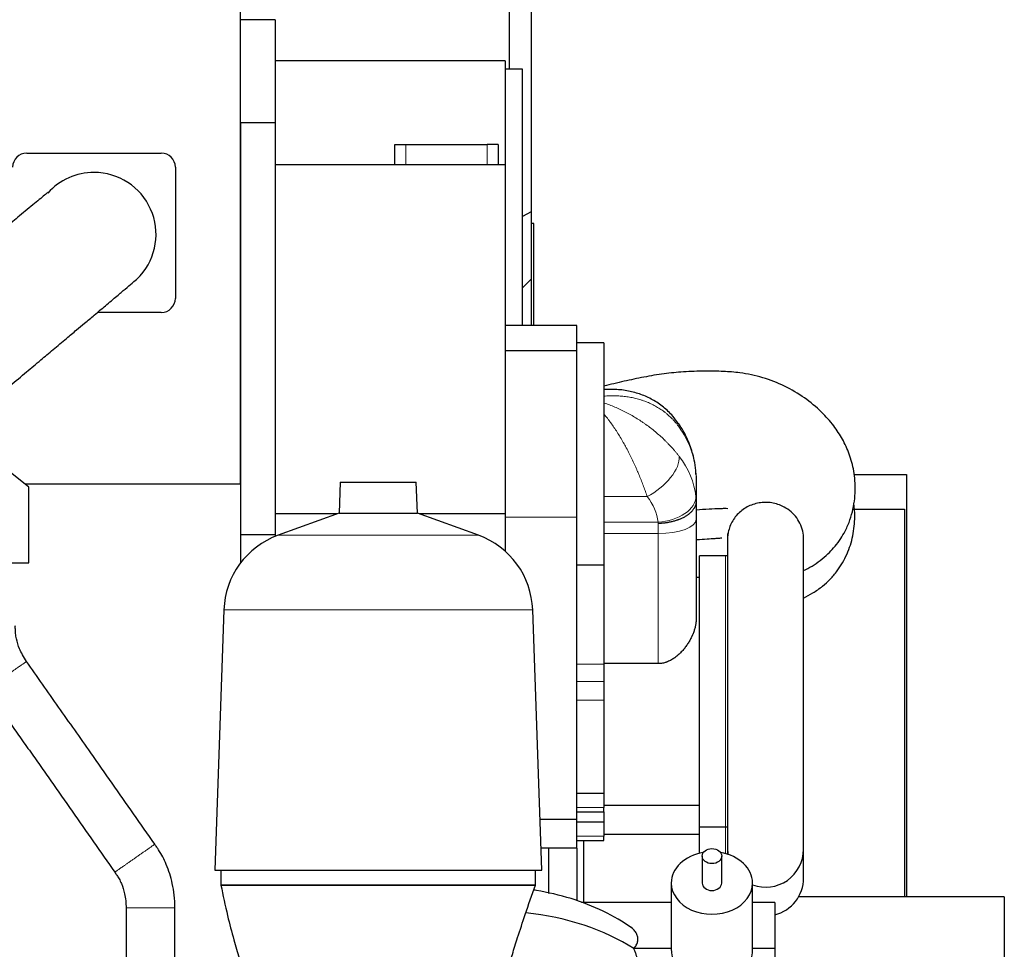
# Model space of a CAD drawing. Header units: inches. Extents: x 0 to 17820, y -10 to 12600.
# Tile 121 of 125: x 16114 to 17021, y 8674 to 9532. Entities that reach past the tile are written whole.
import ezdxf

# ---------------------------------------------------------------- set-up
doc = ezdxf.new("R2010")
doc.units = ezdxf.units.IN
doc.layers.add('1', color=7, linetype='Continuous', true_color=0xffffff)

msp = doc.modelspace()

# ---------------------------------------------------------------- linework, layer by layer
at = {"layer": '1', "color": 2, "linetype": 'Continuous', "lineweight": 25}
for p, q in [((16317.116, 9103.679), (16317.116, 9853.649)), ((16585.116, 9779.038), (16585.116, 9354.506)), ((16565.164, 9486.152), (16565.164, 9757.643)), ((16349.116, 9531.649), (16317.116, 9531.649)), ((16349.116, 9531.649), (16349.116, 9436.649)), ((16561.116, 9493.649), (16349.116, 9493.649)), ((16561.116, 9493.649), (16561.116, 9397.649)), ((16577.116, 9486.149), (16561.116, 9486.149)), ((16577.116, 9249.651), (16577.116, 9486.149)), ((16349.116, 9436.649), (16317.116, 9436.649)), ((16317.116, 9436.649), (16317.116, 9056.649)), ((16349.116, 9436.649), (16349.116, 9056.649)), ((16459.516, 9416.649), (16469.516, 9416.649)), ((16459.516, 9397.649), (16459.516, 9416.649)), ((16469.516, 9416.649), (16544.516, 9416.649)), ((16554.516, 9416.649), (16544.516, 9416.649)), ((16554.516, 9416.649), (16554.516, 9397.649)), ((16120.114, 9408.649), (16244.114, 9408.649)), ((16257.114, 9395.649), (16257.114, 9274.649)), ((16561.116, 9397.649), (16349.116, 9397.649)), ((16561.116, 9397.649), (16561.116, 9075.909)), ((16585.116, 9354.506), (16577.116, 9350.176)), ((16585.116, 9354.506), (16585.116, 9292.381)), ((16585.336, 9343.678), (16585.116, 9343.678)), ((16585.116, 9341.678), (16585.336, 9341.678)), ((16587.336, 9343.678), (16585.336, 9343.678)), ((16585.336, 9249.65), (16585.336, 9343.678)), ((16587.336, 9249.649), (16587.336, 9343.678)), ((16585.116, 9292.381), (16577.116, 9284.381)), ((16244.114, 9261.649), (16185.22, 9261.649)), ((16627.116, 9249.649), (16561.116, 9249.649)), ((16627.116, 9226.317), (16627.116, 9249.649)), ((16652.116, 9233.655), (16627.116, 9233.655)), ((16652.116, 9233.655), (16627.116, 9233.655)), ((16652.116, 9233.655), (16652.116, 9028.78)), ((16652.116, 9233.655), (16652.116, 9028.78)), ((16627.116, 9226.317), (16561.116, 9226.317)), ((16627.116, 9072.856), (16627.116, 9226.317)), ((16658.503, 9190.655), (16652.116, 9190.655)), ((16658.503, 9190.655), (16652.116, 9190.655)), ((16122.116, 9100.649), (16097.116, 9120.649)), ((16882.585, 9112.149), (16931.116, 9112.149)), ((16931.116, 9112.149), (16931.116, 8722.652)), ((16118.305, 9103.679), (16317.116, 9103.679)), ((16409.063, 9105.174), (16408.069, 9076.698)), ((16409.063, 9105.174), (16479.168, 9105.174)), ((16480.163, 9076.698), (16479.168, 9105.174)), ((16737.116, 9110.93), (16737.116, 9087.688)), ((16737.116, 9110.93), (16737.116, 9087.688)), ((16122.116, 9030.649), (16122.116, 9100.649)), ((16737.116, 9086.419), (16737.116, 9071.089)), ((16737.116, 9086.419), (16737.116, 9071.089)), ((16405.905, 9075.909), (16349.116, 9075.909)), ((16408.069, 9076.698), (16351.771, 9056.207)), ((16408.069, 9076.698), (16480.163, 9076.698)), ((16536.46, 9056.207), (16480.163, 9076.698)), ((16561.116, 9075.909), (16482.328, 9075.909)), ((16561.116, 9075.909), (16561.116, 9041.453)), ((16881.386, 9080.149), (16929.116, 9080.149)), ((16929.116, 9080.149), (16929.116, 8722.655)), ((16627.116, 8794.149), (16627.116, 9072.856)), ((16737.116, 9071.089), (16737.116, 8978.956)), ((16737.116, 9071.089), (16737.116, 8978.956)), ((16766.112, 9057.683), (16766.112, 8766.615)), ((16766.112, 9057.683), (16766.112, 8766.615)), ((16317.116, 9056.649), (16317.116, 9030.59)), ((16349.116, 9056.649), (16317.116, 9056.649)), ((16349.116, 9056.649), (16349.116, 9055.184)), ((16836.112, 8766.615), (16836.112, 9052.951)), ((16836.112, 8766.615), (16836.112, 9052.915)), ((16052.116, 9030.649), (16122.116, 9030.649)), ((16764.116, 9037.149), (16740.116, 9037.149)), ((16740.116, 8787.149), (16740.116, 9037.149)), ((16740.116, 8787.149), (16740.116, 9037.149)), ((16764.116, 9037.149), (16740.116, 9037.149)), ((16627.116, 9028.78), (16652.116, 9028.78)), ((16627.116, 9028.78), (16652.116, 9028.78)), ((16652.116, 9028.78), (16652.116, 8937.306)), ((16652.116, 9028.78), (16652.116, 8937.306)), ((16740.116, 9017.149), (16737.116, 9017.149)), ((16740.116, 9017.149), (16737.116, 9017.149)), ((16301.811, 8987.443), (16293.422, 8747.22)), ((16594.809, 8747.22), (16586.42, 8987.443)), ((16702.116, 8937.766), (16652.116, 8937.766)), ((16702.116, 8937.766), (16652.116, 8937.766)), ((16652.116, 8937.306), (16652.116, 8921.445)), ((16652.116, 8937.306), (16652.116, 8921.445)), ((16652.116, 8921.445), (16652.116, 8904.133)), ((16652.116, 8921.445), (16652.116, 8904.133)), ((16652.116, 8904.133), (16652.116, 8818.395)), ((16652.116, 8904.133), (16652.116, 8818.395)), ((16627.116, 8818.395), (16652.116, 8818.395)), ((16627.116, 8818.395), (16652.116, 8818.395)), ((16652.116, 8818.395), (16652.116, 8805.262)), ((16652.116, 8818.395), (16652.116, 8805.262)), ((16652.116, 8807.149), (16740.116, 8807.149)), ((16652.116, 8807.149), (16740.116, 8807.149)), ((16652.116, 8801.051), (16652.116, 8805.262)), ((16652.116, 8801.051), (16652.116, 8805.262)), ((16627.116, 8794.149), (16593.169, 8794.149)), ((16627.116, 8801.051), (16652.116, 8801.051)), ((16627.116, 8801.051), (16652.116, 8801.051)), ((16627.116, 8767.649), (16627.116, 8794.151)), ((16652.116, 8801.052), (16652.116, 8791.895)), ((16652.116, 8801.052), (16652.116, 8791.895)), ((16627.116, 8791.895), (16652.116, 8791.895)), ((16627.116, 8791.895), (16652.116, 8791.895)), ((16652.116, 8791.895), (16652.116, 8778.763)), ((16652.116, 8791.895), (16652.116, 8778.763)), ((16740.116, 8762.813), (16740.116, 8787.151)), ((16740.116, 8762.813), (16740.116, 8787.151)), ((16740.116, 8787.149), (16764.116, 8787.149)), ((16740.116, 8787.149), (16764.116, 8787.149)), ((16652.116, 8780.649), (16740.116, 8780.649)), ((16652.116, 8780.649), (16740.116, 8780.649)), ((16652.116, 8774.551), (16652.116, 8778.763)), ((16652.116, 8774.551), (16652.116, 8778.763)), ((16627.116, 8767.649), (16594.096, 8767.649)), ((16601.116, 8767.646), (16601.116, 8725.94)), ((16627.116, 8774.551), (16652.116, 8774.551)), ((16627.116, 8774.551), (16652.116, 8774.551)), ((16627.116, 8767.652), (16627.116, 8719.013)), ((16633.116, 8774.554), (16633.116, 8717.383)), ((16766.112, 8766.617), (16766.112, 8761.965)), ((16766.112, 8766.617), (16766.112, 8761.965)), ((16836.112, 8740.115), (16836.112, 8766.617)), ((16836.112, 8740.115), (16836.112, 8766.617)), ((16742.616, 8760.281), (16742.616, 8735.47)), ((16760.616, 8735.47), (16760.616, 8760.281)), ((16293.422, 8747.22), (16594.809, 8747.22)), ((16299.116, 8747.22), (16299.116, 8733.649)), ((16589.116, 8733.649), (16589.116, 8747.22)), ((16589.116, 8733.649), (16299.116, 8733.649)), ((16714.116, 8735.47), (16714.116, 8675.019)), ((16789.116, 8675.019), (16789.116, 8735.47)), ((17021.116, 8722.649), (16831.443, 8722.649)), ((17021.116, 8722.649), (17021.116, 8643.811)), ((16714.115, 8717.378), (16631.292, 8717.378)), ((16809.616, 8717.378), (16789.112, 8717.378)), ((16809.616, 8717.378), (16809.616, 8675.019)), ((16714.116, 8675.019), (16679.734, 8675.019)), ((16809.616, 8675.019), (16789.116, 8675.019)), ((16809.616, 8675.019), (16809.616, 8604.556))]:
    msp.add_line(p, q, dxfattribs=at)
at = {"layer": '1', "color": 110, "linetype": 'Continuous', "lineweight": 13}
for p, q in [((16469.516, 9416.649), (16469.516, 9397.649)), ((16544.516, 9397.649), (16544.516, 9416.649)), ((16652.116, 9091.825), (16691.984, 9091.825)), ((16652.116, 9091.825), (16691.984, 9091.825)), ((16627.116, 9072.856), (16561.116, 9072.856)), ((16652.116, 9068.263), (16701.935, 9068.263)), ((16652.116, 9068.263), (16701.935, 9068.263)), ((16702.116, 9057.695), (16702.116, 9067.037)), ((16702.116, 9057.695), (16702.116, 9067.037)), ((16702.116, 9057.695), (16652.116, 9057.695)), ((16702.116, 9057.695), (16652.116, 9057.695)), ((16702.116, 8937.766), (16702.116, 9057.695)), ((16702.116, 8937.766), (16702.116, 9057.695)), ((16351.771, 9056.207), (16536.46, 9056.207)), ((16764.116, 8787.149), (16764.116, 9037.149)), ((16764.116, 8787.149), (16764.116, 9037.149)), ((16301.811, 8987.443), (16586.42, 8987.443)), ((16627.116, 8937.306), (16652.116, 8937.306)), ((16627.116, 8937.306), (16652.116, 8937.306)), ((16627.116, 8921.445), (16652.116, 8921.445)), ((16627.116, 8921.445), (16652.116, 8921.445)), ((16627.116, 8904.133), (16652.116, 8904.133)), ((16627.116, 8904.133), (16652.116, 8904.133)), ((16627.116, 8805.262), (16652.116, 8805.262)), ((16627.116, 8805.262), (16652.116, 8805.262)), ((16764.116, 8762.555), (16764.116, 8787.151)), ((16764.116, 8762.555), (16764.116, 8787.151)), ((16627.116, 8778.763), (16652.116, 8778.763)), ((16627.116, 8778.763), (16652.116, 8778.763))]:
    msp.add_line(p, q, dxfattribs=at)
at = {"layer": '1', "color": 2, "linetype": 'Continuous', "lineweight": 25}
for centre, radius, start, end in [((16120.114, 9395.649), 13, 90, 180), ((16244.114, 9395.649), 13, 0, 90), ((16182.114, 9333.649), 57.15, 90, 138.11625), ((16182.114, 9333.649), 57.15, 318.105, 90), ((16244.114, 9274.649), 13, 270, 0), ((16377.765, 8984.79), 76, 110, 178), ((16510.467, 8984.79), 76, 2, 70), ((16764.116, 8997.149), 40, 86.423604, 90), ((16764.116, 8997.149), 40, 86.423604, 90), ((16764.116, 8827.149), 40, 270, 272.860859), ((16764.116, 8827.149), 40, 270, 272.860859), ((16801.112, 8766.615), 35, 180, 187.813125), ((16801.112, 8766.615), 35, 180, 187.813125), ((16801.112, 8766.615), 35, 249.958125, 0), ((16801.112, 8766.615), 35, 249.958125, 0), ((16801.112, 8740.115), 35, 284.059687, 0), ((16801.112, 8740.115), 35, 284.059687, 0), ((16751.616, 8675.019), 37.5, 180, 0)]:
    msp.add_arc(centre, radius, start, end, dxfattribs=at)
at = {"layer": '1', "color": 110, "linetype": 'Continuous', "lineweight": 13}
for centre, major_axis, ratio, start_param, end_param in [((16691.984, 9139.446), (28.778, 19.921), 0.3374508, 5.9932752, 6.2800405), ((16691.984, 9139.446), (28.778, 19.921), 0.3374508, 5.9932752, 6.2800405), ((16637.201, 9107.175), (100, 0), 0.9027302, 0.0905386, 0.568297), ((16637.201, 9107.175), (100, 0), 0.9027302, 0.0905386, 0.568297), ((16691.984, 9112.617), (27.48, 21.676), 0.501576, 4.3356504, 5.9668829), ((16691.984, 9112.617), (27.48, 21.676), 0.501576, 4.3356504, 5.9668829), ((16637.201, 9084.296), (100, 0), 0.8293211, 0.0905376, 0.5682956), ((16637.201, 9084.296), (100, 0), 0.8293211, 0.0905376, 0.5682956), ((16637.201, 9063.505), (65, 0), 0.8095568, 0.0905376, 0.5682956), ((16637.201, 9063.505), (65, 0), 0.8095568, 0.0905376, 0.5682956), ((16701.935, 9089.054), (34.782, 3.901), 0.5916278, 4.6461394, 6.2270827), ((16701.935, 9089.054), (34.782, 3.901), 0.5916278, 4.6461394, 6.2270827), ((16702.116, 9071.089), (35, 0), 0.3826834, 4.712389, 6.2831853), ((16702.116, 9071.089), (35, 0), 0.3826834, 4.712389, 6.2831853)]:
    msp.add_ellipse(centre, major_axis=major_axis, ratio=ratio, start_param=start_param, end_param=end_param, dxfattribs=at)
at = {"layer": '1', "color": 2, "linetype": 'Continuous', "lineweight": 25}
msp.add_ellipse((16751.616, 8760.281), major_axis=(9, 0), ratio=0.7660444, dxfattribs=at)
for centre, major_axis, ratio, start_param, end_param in [((16751.616, 8735.47), (-37.5, 0), 0.7660444, 4.9254282, 6.2831853), ((16751.616, 8735.47), (-37.5, 0), 0.7660444, 3.1415927, 4.4994479), ((16751.616, 8735.47), (-37.5, 0), 0.7660444, 0, 3.1415927), ((16751.616, 8735.47), (-9, 0), 0.7660444, 0, 1.5707963), ((16751.616, 8735.47), (-9, 0), 0.7660444, 1.5707963, 3.1415927), ((16549.234, 8590.731), (185, 0), 0.6427876, 0.7878064, 1.4034854)]:
    msp.add_ellipse(centre, major_axis=major_axis, ratio=ratio, start_param=start_param, end_param=end_param, dxfattribs=at)
for points, knots in [([(16139.911, 9372.281), (16139.887, 9372.301), (16139.564, 9372.155), (16137.772, 9370.81), (16133.451, 9367.308), (16127.635, 9362.496), (16120.943, 9356.911), (16112.242, 9349.622), (16102.946, 9341.815), (16092.546, 9333.088), (16082.847, 9324.951), (16071.743, 9315.634), (16059.341, 9305.229), (16046.067, 9294.093), (16030.889, 9281.361), (16020.102, 9272.313), (16014.394, 9267.526)], [0, 0, 0, 0, 0.0407752, 0.1319802, 0.2157907, 0.2919888, 0.3603891, 0.4208184, 0.517019, 0.5653917, 0.6234453, 0.6959465, 0.7598067, 0.8317759, 0.9118873, 1, 1, 1, 1]), ([(16087.84, 9179.947), (16093.545, 9184.732), (16104.315, 9193.765), (16119.444, 9206.457), (16132.652, 9217.539), (16144.971, 9227.876), (16155.985, 9237.117), (16165.592, 9245.179), (16174.108, 9252.325), (16183.183, 9259.936), (16193.46, 9268.565), (16203.099, 9276.687), (16211.371, 9283.705), (16217.877, 9289.29), (16222.624, 9293.475), (16224.282, 9295.063), (16224.678, 9295.512)], [0, 0, 0, 0, 0.0816859, 0.1558599, 0.222436, 0.2814553, 0.3483796, 0.4018857, 0.446515, 0.5025245, 0.5725643, 0.6569418, 0.7299257, 0.811368, 0.9015305, 1, 1, 1, 1]), ([(16836.15, 9023.801), (16838.797, 9024.955), (16844.185, 9027.688), (16851.899, 9033), (16858.637, 9038.916), (16864.102, 9044.54), (16869.017, 9050.788), (16873.927, 9058.796), (16878.082, 9067.675), (16882.213, 9080.765), (16884.331, 9096.819), (16882.954, 9114.945), (16878.677, 9130.851), (16872.291, 9144.817), (16863.708, 9157.882), (16852.265, 9170.766), (16837.08, 9183.374), (16818.808, 9194.144), (16798.632, 9201.966), (16779.529, 9205.979), (16761.603, 9207.496), (16744.241, 9207.615), (16725.993, 9207.039), (16707.129, 9205.276), (16688.92, 9202.089), (16670.409, 9198.202), (16658.255, 9195.252), (16652.116, 9193.653)], [0, 0, 0, 0, 0.0220676, 0.0458985, 0.0717997, 0.0963231, 0.1240385, 0.1468709, 0.1768013, 0.2044437, 0.256446, 0.3028719, 0.345387, 0.384861, 0.4226895, 0.4672126, 0.5189664, 0.5728729, 0.6267895, 0.6809784, 0.7187096, 0.7616382, 0.8113708, 0.85588, 0.9038452, 0.9510298, 1, 1, 1, 1]), ([(16836.15, 9023.801), (16838.797, 9024.955), (16844.185, 9027.688), (16851.899, 9033), (16858.637, 9038.916), (16864.102, 9044.54), (16869.017, 9050.788), (16873.927, 9058.796), (16878.082, 9067.675), (16882.213, 9080.765), (16884.331, 9096.819), (16882.954, 9114.945), (16878.677, 9130.851), (16872.291, 9144.817), (16863.708, 9157.882), (16852.265, 9170.766), (16837.08, 9183.374), (16818.808, 9194.144), (16798.632, 9201.966), (16779.529, 9205.979), (16761.603, 9207.496), (16744.241, 9207.615), (16725.993, 9207.039), (16707.129, 9205.276), (16688.92, 9202.089), (16670.409, 9198.202), (16658.255, 9195.252), (16652.116, 9193.653)], [0, 0, 0, 0, 0.0220676, 0.0458985, 0.0717997, 0.0963231, 0.1240385, 0.1468709, 0.1768013, 0.2044437, 0.256446, 0.3028719, 0.345387, 0.384861, 0.4226895, 0.4672126, 0.5189664, 0.5728729, 0.6267895, 0.6809784, 0.7187096, 0.7616382, 0.8113708, 0.85588, 0.9038452, 0.9510298, 1, 1, 1, 1]), ([(16720.579, 9159.213), (16719.044, 9161.62), (16714.977, 9167.171), (16707.025, 9174.654), (16697.093, 9181.377), (16686.215, 9186.316), (16674.615, 9189.409), (16665.247, 9190.707), (16659.817, 9190.544), (16658.476, 9190.461)], [0, 0, 0, 0, 0.1121661, 0.27462, 0.4393649, 0.60211, 0.7690107, 0.9430135, 1, 1, 1, 1]), ([(16720.579, 9159.213), (16719.044, 9161.62), (16714.977, 9167.171), (16707.025, 9174.654), (16697.093, 9181.377), (16686.215, 9186.316), (16674.615, 9189.409), (16665.247, 9190.707), (16659.817, 9190.544), (16658.476, 9190.461)], [0, 0, 0, 0, 0.1121661, 0.27462, 0.4393649, 0.60211, 0.7690107, 0.9430135, 1, 1, 1, 1]), ([(16736.766, 9116.024), (16736.449, 9119.236), (16735.243, 9127.149), (16731.634, 9139.529), (16726.334, 9150.744), (16722.314, 9157.125), (16720.762, 9159.367)], [0, 0, 0, 0, 0.2073113, 0.5168168, 0.8263403, 1, 1, 1, 1]), ([(16736.766, 9116.024), (16736.449, 9119.236), (16735.243, 9127.149), (16731.634, 9139.529), (16726.334, 9150.744), (16722.314, 9157.125), (16720.762, 9159.367)], [0, 0, 0, 0, 0.2073113, 0.5168168, 0.8263403, 1, 1, 1, 1]), ([(16737.116, 9087.623), (16737.116, 9087.294), (16737.087, 9086.637), (16737.003, 9085.985), (16736.834, 9085.01), (16736.667, 9084.364), (16736.334, 9083.402), (16736.085, 9082.763), (16735.78, 9082.129), (16735.53, 9081.655), (16735.4, 9081.418), (16735.262, 9081.182), (16735.168, 9081.025), (16735.12, 9080.946), (16734.878, 9080.555), (16734.464, 9079.936), (16733.768, 9079.03), (16733.256, 9078.44), (16732.45, 9077.567), (16731.865, 9077), (16730.914, 9076.17), (16730.584, 9075.897), (16730.071, 9075.494), (16729.81, 9075.294), (16729.542, 9075.095), (16729.361, 9074.964), (16729.271, 9074.898), (16728.813, 9074.573), (16728.063, 9074.064), (16727.275, 9073.578), (16726.065, 9072.868), (16725.221, 9072.417), (16723.9, 9071.775), (16723.001, 9071.359), (16722.065, 9070.966), (16721.348, 9070.68), (16721.107, 9070.586), (16720.741, 9070.448), (16720.619, 9070.402), (16720.373, 9070.311), (16719.757, 9070.087), (16719.133, 9069.874), (16717.619, 9069.386), (16715.557, 9068.792), (16713.411, 9068.314), (16711.77, 9067.998), (16711.217, 9067.9), (16710.38, 9067.764), (16710.1, 9067.721), (16709.536, 9067.638), (16709.254, 9067.598), (16708.406, 9067.485), (16707.273, 9067.351), (16705.563, 9067.196), (16704.417, 9067.125), (16703.555, 9067.083), (16703.124, 9067.065), (16702.619, 9067.049), (16702.385, 9067.043), (16702.285, 9067.04), (16702.258, 9067.04), (16702.24, 9067.039), (16702.231, 9067.039), (16702.187, 9067.038), (16702.151, 9067.037), (16702.116, 9067.037)], [0, 0, 0, 0, 0.03125, 0.0625, 0.0625, 0.125, 0.125, 0.15625, 0.1875, 0.1875, 0.203125, 0.2109375, 0.2109375, 0.21875, 0.21875, 0.25, 0.28125, 0.3125, 0.3125, 0.375, 0.375, 0.40625, 0.40625, 0.421875, 0.4296875, 0.4296875, 0.4375, 0.4375, 0.46875, 0.5, 0.5, 0.5625, 0.5625, 0.59375, 0.625, 0.625, 0.640625, 0.640625, 0.6484375, 0.6484375, 0.65625, 0.6875, 0.6875, 0.75, 0.8125, 0.8125, 0.84375, 0.84375, 0.859375, 0.859375, 0.875, 0.875, 0.90625, 0.9375, 0.96875, 0.96875, 0.984375, 0.9921875, 0.9960937, 0.9970703, 0.9975586, 0.9975586, 0.9980469, 0.9980469, 1, 1, 1, 1]), ([(16737.116, 9087.623), (16737.116, 9087.294), (16737.087, 9086.637), (16737.003, 9085.985), (16736.834, 9085.01), (16736.667, 9084.364), (16736.334, 9083.402), (16736.085, 9082.763), (16735.78, 9082.129), (16735.53, 9081.655), (16735.4, 9081.418), (16735.262, 9081.182), (16735.168, 9081.025), (16735.12, 9080.946), (16734.878, 9080.555), (16734.464, 9079.936), (16733.768, 9079.03), (16733.256, 9078.44), (16732.45, 9077.567), (16731.865, 9077), (16730.914, 9076.17), (16730.584, 9075.897), (16730.071, 9075.494), (16729.81, 9075.294), (16729.542, 9075.095), (16729.361, 9074.964), (16729.271, 9074.898), (16728.813, 9074.573), (16728.063, 9074.064), (16727.275, 9073.578), (16726.065, 9072.868), (16725.221, 9072.417), (16723.9, 9071.775), (16723.001, 9071.359), (16722.065, 9070.966), (16721.348, 9070.68), (16721.107, 9070.586), (16720.741, 9070.448), (16720.619, 9070.402), (16720.373, 9070.311), (16719.757, 9070.087), (16719.133, 9069.874), (16717.619, 9069.386), (16715.557, 9068.792), (16713.411, 9068.314), (16711.77, 9067.998), (16711.217, 9067.9), (16710.38, 9067.764), (16710.1, 9067.721), (16709.536, 9067.638), (16709.254, 9067.598), (16708.406, 9067.485), (16707.273, 9067.351), (16705.563, 9067.196), (16704.417, 9067.125), (16703.555, 9067.083), (16703.124, 9067.065), (16702.619, 9067.049), (16702.385, 9067.043), (16702.285, 9067.04), (16702.258, 9067.04), (16702.24, 9067.039), (16702.231, 9067.039), (16702.187, 9067.038), (16702.151, 9067.037), (16702.116, 9067.037)], [0, 0, 0, 0, 0.03125, 0.0625, 0.0625, 0.125, 0.125, 0.15625, 0.1875, 0.1875, 0.203125, 0.2109375, 0.2109375, 0.21875, 0.21875, 0.25, 0.28125, 0.3125, 0.3125, 0.375, 0.375, 0.40625, 0.40625, 0.421875, 0.4296875, 0.4296875, 0.4375, 0.4375, 0.46875, 0.5, 0.5, 0.5625, 0.5625, 0.59375, 0.625, 0.625, 0.640625, 0.640625, 0.6484375, 0.6484375, 0.65625, 0.6875, 0.6875, 0.75, 0.8125, 0.8125, 0.84375, 0.84375, 0.859375, 0.859375, 0.875, 0.875, 0.90625, 0.9375, 0.96875, 0.96875, 0.984375, 0.9921875, 0.9960937, 0.9970703, 0.9975586, 0.9975586, 0.9980469, 0.9980469, 1, 1, 1, 1]), ([(16816.481, 9083.07), (16812.965, 9084.728), (16807.236, 9086.357), (16799.424, 9086.616), (16793.609, 9085.877), (16788.007, 9084.207), (16782.766, 9081.667), (16778.039, 9078.316), (16773.949, 9074.258), (16770.62, 9069.596), (16768.134, 9064.467), (16766.768, 9059.699), (16766.341, 9056.673), (16766.24, 9055.509)], [0, 0, 0, 0, 0.1723758, 0.2583993, 0.3444227, 0.4304453, 0.5164687, 0.6024934, 0.6885173, 0.7745395, 0.8605624, 0.9465871, 1, 1, 1, 1]), ([(16816.481, 9083.07), (16812.965, 9084.728), (16807.236, 9086.357), (16799.424, 9086.616), (16793.609, 9085.877), (16788.007, 9084.207), (16782.766, 9081.667), (16778.039, 9078.316), (16773.949, 9074.258), (16770.62, 9069.596), (16768.134, 9064.467), (16766.768, 9059.699), (16766.341, 9056.673), (16766.24, 9055.509)], [0, 0, 0, 0, 0.1723758, 0.2583993, 0.3444227, 0.4304453, 0.5164687, 0.6024934, 0.6885173, 0.7745395, 0.8605624, 0.9465871, 1, 1, 1, 1]), ([(16836.141, 8998.111), (16839.083, 8999.675), (16844.944, 9003.021), (16853.383, 9008.768), (16860.625, 9015.404), (16868.661, 9024.831), (16876.672, 9038.421), (16882.078, 9055.666), (16883.659, 9071.564), (16883.008, 9081.766), (16882.455, 9085.921)], [0, 0, 0, 0, 0.1050485, 0.2226142, 0.3239976, 0.4193371, 0.5806976, 0.7352117, 0.8911975, 1, 1, 1, 1]), ([(16836.141, 8998.111), (16839.083, 8999.675), (16844.944, 9003.021), (16853.383, 9008.768), (16860.625, 9015.404), (16868.661, 9024.831), (16876.672, 9038.421), (16882.078, 9055.666), (16883.659, 9071.564), (16883.008, 9081.766), (16882.455, 9085.921)], [0, 0, 0, 0, 0.1050485, 0.2226142, 0.3239976, 0.4193371, 0.5806976, 0.7352117, 0.8911975, 1, 1, 1, 1]), ([(16737.114, 9079.654), (16741.081, 9079.99), (16748.539, 9080.451), (16757.307, 9080.907), (16763.009, 9081.059), (16765.344, 9081.058), (16766.313, 9080.971)], [0, 0, 0, 0, 0.4077985, 0.7648458, 0.8976544, 1, 1, 1, 1]), ([(16737.114, 9079.654), (16741.081, 9079.99), (16748.539, 9080.451), (16757.307, 9080.907), (16763.009, 9081.059), (16765.344, 9081.058), (16766.313, 9080.971)], [0, 0, 0, 0, 0.4077985, 0.7648458, 0.8976544, 1, 1, 1, 1]), ([(16836.115, 9052.48), (16836.133, 9055.007), (16835.574, 9060.074), (16833.004, 9067.308), (16828.827, 9073.815), (16823.257, 9079.235), (16818.824, 9081.965), (16816.481, 9083.07)], [0, 0, 0, 0, 0.1997976, 0.4002384, 0.6007059, 0.8011499, 1, 1, 1, 1]), ([(16836.115, 9052.48), (16836.133, 9055.007), (16835.574, 9060.074), (16833.004, 9067.308), (16828.827, 9073.815), (16823.257, 9079.235), (16818.824, 9081.965), (16816.481, 9083.07)], [0, 0, 0, 0, 0.1997976, 0.4002384, 0.6007059, 0.8011499, 1, 1, 1, 1]), ([(16737.121, 9052.088), (16737.334, 9052.107), (16740.718, 9052.401), (16746.518, 9052.823), (16753.559, 9053.279), (16758.066, 9053.559), (16760.163, 9053.692), (16760.815, 9053.737)], [0, 0, 0, 0, 0.0270163, 0.4286637, 0.7343542, 0.9175803, 1, 1, 1, 1]), ([(16737.121, 9052.088), (16737.334, 9052.107), (16740.718, 9052.401), (16746.518, 9052.823), (16753.559, 9053.279), (16758.066, 9053.559), (16760.163, 9053.692), (16760.815, 9053.737)], [0, 0, 0, 0, 0.0270163, 0.4286637, 0.7343542, 0.9175803, 1, 1, 1, 1]), ([(16737.116, 8978.956), (16737.116, 8978.441), (16737.101, 8977.924), (16737.043, 8976.888), (16737, 8976.369), (16736.887, 8975.327), (16736.817, 8974.804), (16736.652, 8973.756), (16736.556, 8973.231), (16736.232, 8971.65), (16735.966, 8970.59), (16735.339, 8968.458), (16734.978, 8967.387), (16734.365, 8965.772), (16734.149, 8965.232), (16733.864, 8964.556), (16733.807, 8964.42), (16733.69, 8964.15), (16733.513, 8963.745), (16733.33, 8963.341), (16732.958, 8962.535), (16732.44, 8961.466), (16731.605, 8959.875), (16730.71, 8958.3), (16729.755, 8956.74), (16729.078, 8955.711), (16728.381, 8954.688), (16728.022, 8954.18), (16727.468, 8953.422), (16727.187, 8953.045), (16726.9, 8952.669), (16726.707, 8952.419), (16726.61, 8952.294), (16726.121, 8951.672), (16725.721, 8951.181), (16724.903, 8950.212), (16724.485, 8949.735), (16723.63, 8948.795), (16723.193, 8948.332), (16722.299, 8947.422), (16721.842, 8946.975), (16720.907, 8946.098), (16720.429, 8945.669), (16719.45, 8944.828), (16718.949, 8944.418), (16718.178, 8943.818), (16717.918, 8943.621), (16717.523, 8943.329), (16717.391, 8943.232), (16717.191, 8943.089), (16717.124, 8943.041), (16716.99, 8942.946), (16716.385, 8942.521), (16715.769, 8942.116), (16714.654, 8941.428), (16714.087, 8941.101), (16712.932, 8940.484), (16712.343, 8940.194), (16711.143, 8939.654), (16710.531, 8939.404), (16709.75, 8939.121), (16709.593, 8939.066), (16709.357, 8938.985), (16709.277, 8938.958), (16709.119, 8938.906), (16708.723, 8938.778), (16708.325, 8938.66), (16707.367, 8938.397), (16706.723, 8938.249), (16705.425, 8938.01), (16704.771, 8937.919), (16703.451, 8937.797), (16702.786, 8937.766), (16702.116, 8937.766)], [0, 0, 0, 0, 0.03125, 0.03125, 0.0625, 0.0625, 0.09375, 0.09375, 0.125, 0.125, 0.1875, 0.1875, 0.25, 0.25, 0.28125, 0.28125, 0.2890625, 0.2890625, 0.296875, 0.3125, 0.3125, 0.34375, 0.375, 0.40625, 0.4375, 0.46875, 0.46875, 0.5, 0.5, 0.515625, 0.5234375, 0.5234375, 0.53125, 0.53125, 0.5625, 0.5625, 0.59375, 0.59375, 0.625, 0.625, 0.65625, 0.65625, 0.6875, 0.6875, 0.71875, 0.71875, 0.734375, 0.734375, 0.7421875, 0.7421875, 0.7460937, 0.7460937, 0.75, 0.78125, 0.78125, 0.8125, 0.8125, 0.84375, 0.84375, 0.875, 0.875, 0.8828125, 0.8828125, 0.8867187, 0.8867187, 0.890625, 0.90625, 0.90625, 0.9375, 0.9375, 0.96875, 0.96875, 1, 1, 1, 1]), ([(16737.116, 8978.956), (16737.116, 8978.441), (16737.101, 8977.924), (16737.043, 8976.888), (16737, 8976.369), (16736.887, 8975.327), (16736.817, 8974.804), (16736.652, 8973.756), (16736.556, 8973.231), (16736.232, 8971.65), (16735.966, 8970.59), (16735.339, 8968.458), (16734.978, 8967.387), (16734.365, 8965.772), (16734.149, 8965.232), (16733.864, 8964.556), (16733.807, 8964.42), (16733.69, 8964.15), (16733.513, 8963.745), (16733.33, 8963.341), (16732.958, 8962.535), (16732.44, 8961.466), (16731.605, 8959.875), (16730.71, 8958.3), (16729.755, 8956.74), (16729.078, 8955.711), (16728.381, 8954.688), (16728.022, 8954.18), (16727.468, 8953.422), (16727.187, 8953.045), (16726.9, 8952.669), (16726.707, 8952.419), (16726.61, 8952.294), (16726.121, 8951.672), (16725.721, 8951.181), (16724.903, 8950.212), (16724.485, 8949.735), (16723.63, 8948.795), (16723.193, 8948.332), (16722.299, 8947.422), (16721.842, 8946.975), (16720.907, 8946.098), (16720.429, 8945.669), (16719.45, 8944.828), (16718.949, 8944.418), (16718.178, 8943.818), (16717.918, 8943.621), (16717.523, 8943.329), (16717.391, 8943.232), (16717.191, 8943.089), (16717.124, 8943.041), (16716.99, 8942.946), (16716.385, 8942.521), (16715.769, 8942.116), (16714.654, 8941.428), (16714.087, 8941.101), (16712.932, 8940.484), (16712.343, 8940.194), (16711.143, 8939.654), (16710.531, 8939.404), (16709.75, 8939.121), (16709.593, 8939.066), (16709.357, 8938.985), (16709.277, 8938.958), (16709.119, 8938.906), (16708.723, 8938.778), (16708.325, 8938.66), (16707.367, 8938.397), (16706.723, 8938.249), (16705.425, 8938.01), (16704.771, 8937.919), (16703.451, 8937.797), (16702.786, 8937.766), (16702.116, 8937.766)], [0, 0, 0, 0, 0.03125, 0.03125, 0.0625, 0.0625, 0.09375, 0.09375, 0.125, 0.125, 0.1875, 0.1875, 0.25, 0.25, 0.28125, 0.28125, 0.2890625, 0.2890625, 0.296875, 0.3125, 0.3125, 0.34375, 0.375, 0.40625, 0.4375, 0.46875, 0.46875, 0.5, 0.5, 0.515625, 0.5234375, 0.5234375, 0.53125, 0.53125, 0.5625, 0.5625, 0.59375, 0.59375, 0.625, 0.625, 0.65625, 0.65625, 0.6875, 0.6875, 0.71875, 0.71875, 0.734375, 0.734375, 0.7421875, 0.7421875, 0.7460938, 0.7460938, 0.75, 0.78125, 0.78125, 0.8125, 0.8125, 0.84375, 0.84375, 0.875, 0.875, 0.8828125, 0.8828125, 0.8867188, 0.8867188, 0.890625, 0.90625, 0.90625, 0.9375, 0.9375, 0.96875, 0.96875, 1, 1, 1, 1]), ([(16120.005, 8939.9), (16118.624, 8941.853), (16116.282, 8945.605), (16112.883, 8952.513), (16110.746, 8959.175), (16109.785, 8965.293), (16109.586, 8969.359), (16109.584, 8971.779), (16109.616, 8972.922)], [0, 0, 0, 0, 0.202663, 0.3767803, 0.6539209, 0.7940161, 0.902743, 1, 1, 1, 1]), ([(16238.079, 8771.223), (16231.522, 8780.591), (16218.405, 8799.329), (16198.728, 8827.439), (16180.688, 8853.209), (16164.289, 8876.637), (16149.529, 8897.723), (16134.768, 8918.81), (16124.927, 8932.869), (16120.005, 8939.9)], [0, 0, 0, 0, 0.1666017, 0.3332733, 0.499945, 0.6249487, 0.7499525, 0.8749562, 1, 1, 1, 1]), ([(16083.126, 8914.114), (16086.412, 8909.419), (16092.978, 8900.039), (16102.824, 8885.974), (16112.664, 8871.917), (16122.503, 8857.86), (16132.343, 8843.803), (16145.463, 8825.061), (16161.862, 8801.633), (16181.54, 8773.522), (16194.658, 8754.783), (16201.216, 8745.414)], [0, 0, 0, 0, 0.0834824, 0.1668066, 0.250131, 0.3334553, 0.4167797, 0.500104, 0.6667527, 0.8334014, 1, 1, 1, 1]), ([(16256.616, 8712.452), (16256.626, 8716.432), (16256.227, 8723.991), (16254.096, 8737.586), (16249.645, 8751.845), (16243.908, 8762.646), (16240.176, 8768.255), (16238.979, 8769.956), (16238.319, 8770.887), (16238.079, 8771.223)], [0, 0, 0, 0, 0.1897687, 0.3627534, 0.6576171, 0.900371, 0.9453864, 0.9801966, 1, 1, 1, 1]), ([(16201.216, 8745.414), (16201.889, 8744.507), (16203.266, 8742.536), (16205.425, 8739.102), (16208.153, 8733.544), (16210.897, 8724.547), (16211.682, 8716.941), (16211.616, 8712.437)], [0, 0, 0, 0, 0.0961843, 0.2050828, 0.3453909, 0.6230146, 1, 1, 1, 1]), ([(16299.116, 8733.649), (16300.992, 8724.017), (16304.7, 8706.815), (16310.476, 8684.517), (16315.559, 8667.003), (16320.357, 8651.809), (16325.353, 8637.145), (16331.342, 8620.894), (16338.49, 8603.117), (16346.288, 8585.544), (16353.651, 8570.453), (16359.007, 8560.313), (16362.976, 8553.166), (16366.493, 8547.049), (16371.059, 8539.481), (16376.799, 8530.534), (16383.663, 8520.627), (16388.443, 8514.35), (16390.984, 8511.212)], [0, 0, 0, 0, 0.0914934, 0.1673713, 0.2267908, 0.2769154, 0.3339741, 0.3939699, 0.4684674, 0.5556998, 0.6331985, 0.6953543, 0.7212538, 0.754312, 0.7981045, 0.8532981, 0.9204906, 1, 1, 1, 1]), ([(16299.116, 8733.649), (16299.116, 8733.649), (16300.787, 8733.649), (16308.556, 8733.649), (16322.018, 8733.649), (16340.855, 8733.649), (16364.044, 8733.649), (16390.03, 8733.649), (16417.055, 8733.649), (16444.116, 8733.649), (16471.177, 8733.649), (16498.201, 8733.649), (16524.188, 8733.649), (16547.377, 8733.649), (16566.213, 8733.649), (16579.675, 8733.649), (16587.445, 8733.649), (16589.116, 8733.649), (16589.116, 8733.649)], [0, 0, 0, 0, 0.0582584, 0.1200057, 0.1843207, 0.25, 0.3156793, 0.3799943, 0.4417416, 0.5, 0.5582584, 0.6200057, 0.6843207, 0.75, 0.8156793, 0.8799943, 0.9417416, 1, 1, 1, 1]), ([(16491.87, 8505.238), (16495.667, 8508.986), (16502.476, 8516.462), (16511.458, 8528.25), (16518.826, 8539.469), (16524.55, 8549.463), (16529.036, 8558.286), (16532.673, 8566.084), (16536.506, 8575.012), (16540.712, 8585.737), (16544.998, 8597.646), (16549.677, 8611.552), (16554.309, 8626.116), (16559.082, 8641.598), (16563.414, 8655.768), (16567.901, 8670.343), (16573.055, 8686.764), (16579.976, 8708.056), (16585.748, 8724.42), (16589.116, 8733.649)], [0, 0, 0, 0, 0.0846283, 0.1557365, 0.2137552, 0.2708107, 0.3105686, 0.3485102, 0.3939556, 0.4467115, 0.5044316, 0.5565598, 0.6246613, 0.6799347, 0.7372228, 0.7835087, 0.8379841, 0.9101971, 1, 1, 1, 1]), ([(16677.8, 8694.002), (16669.671, 8699.777), (16652.295, 8710.007), (16622.32, 8721.748), (16599.942, 8726.979), (16588.255, 8728.833), (16587.452, 8728.956)], [0, 0, 0, 0, 0.3290014, 0.6544954, 0.9762921, 1, 1, 1, 1]), ([(16211.616, 8712.437), (16211.616, 8705.844), (16211.616, 8692.66), (16211.616, 8672.885), (16211.616, 8656.407), (16211.616, 8643.225), (16211.616, 8633.341), (16211.616, 8623.431), (16211.616, 8613.553), (16211.616, 8603.671), (16211.616, 8597.11), (16211.616, 8593.813)], [0, 0, 0, 0, 0.1667342, 0.3334228, 0.5001117, 0.5834523, 0.6668069, 0.7500864, 0.8340763, 0.9166271, 1, 1, 1, 1]), ([(16256.616, 8593.807), (16256.616, 8597.797), (16256.616, 8605.694), (16256.616, 8617.552), (16256.616, 8629.376), (16256.616, 8641.248), (16256.616, 8652.453), (16256.616, 8662.998), (16256.616, 8672.885), (16256.616, 8682.772), (16256.616, 8692.658), (16256.616, 8702.552), (16256.616, 8709.15), (16256.616, 8712.452)], [0, 0, 0, 0, 0.1008965, 0.1996627, 0.2998536, 0.3998588, 0.4998498, 0.5831788, 0.6665079, 0.7498369, 0.8331658, 0.9164949, 1, 1, 1, 1]), ([(16679.734, 8675.019), (16680.167, 8675.532), (16680.564, 8676.05), (16681.286, 8677.094), (16681.611, 8677.62), (16682.184, 8678.683), (16682.433, 8679.219), (16682.852, 8680.302), (16683.021, 8680.848), (16683.181, 8681.538), (16683.21, 8681.676), (16683.25, 8681.884), (16683.262, 8681.953), (16683.286, 8682.092), (16683.343, 8682.439), (16683.381, 8682.785), (16683.441, 8683.614), (16683.437, 8684.165), (16683.338, 8685.263), (16683.244, 8685.809), (16682.965, 8686.898), (16682.779, 8687.441), (16682.429, 8688.251), (16682.301, 8688.521), (16682.125, 8688.857), (16682.089, 8688.924), (16682.016, 8689.059), (16681.978, 8689.126), (16681.864, 8689.327), (16681.784, 8689.46), (16681.374, 8690.125), (16681.002, 8690.645), (16680.172, 8691.666), (16679.714, 8692.166), (16678.714, 8693.145), (16678.171, 8693.624), (16677.293, 8694.327), (16676.99, 8694.559), (16676.523, 8694.901), (16676.366, 8695.012), (16676.207, 8695.123)], [0, 0, 0, 0, 0.0784621, 0.0784621, 0.1569243, 0.1569243, 0.2353864, 0.2353864, 0.3138486, 0.3138486, 0.3334641, 0.3334641, 0.3432719, 0.3432719, 0.3530796, 0.3923107, 0.3923107, 0.4707729, 0.4707729, 0.549235, 0.549235, 0.6276971, 0.6276971, 0.6669282, 0.6669282, 0.676736, 0.676736, 0.6865437, 0.6865437, 0.7061593, 0.7061593, 0.7846214, 0.7846214, 0.8630836, 0.8630836, 0.9415457, 0.9415457, 0.9807768, 0.9807768, 1, 1, 1, 1]), ([(16618.942, 8616.769), (16621.143, 8616.769), (16623.338, 8616.807), (16627.709, 8616.978), (16629.887, 8617.111), (16633.138, 8617.398), (16634.219, 8617.507), (16636.376, 8617.759), (16637.452, 8617.9), (16639.597, 8618.218), (16640.667, 8618.394), (16642.799, 8618.784), (16643.862, 8618.999), (16645.981, 8619.468), (16647.037, 8619.724), (16649.14, 8620.281), (16650.188, 8620.582), (16652.275, 8621.235), (16653.314, 8621.587), (16654.606, 8622.061), (16654.994, 8622.206), (16655.38, 8622.355), (16655.638, 8622.455), (16655.766, 8622.506), (16656.408, 8622.761), (16656.917, 8622.971), (16658.433, 8623.62), (16659.428, 8624.079), (16661.382, 8625.051), (16662.342, 8625.565), (16664.225, 8626.65), (16665.149, 8627.222), (16666.505, 8628.126), (16666.952, 8628.435), (16667.615, 8628.911), (16667.944, 8629.153), (16668.271, 8629.398), (16668.488, 8629.563), (16668.596, 8629.646), (16669.566, 8630.397), (16670.396, 8631.09), (16671.992, 8632.528), (16672.757, 8633.273), (16674.221, 8634.816), (16674.92, 8635.614), (16676.247, 8637.265), (16676.877, 8638.117), (16677.766, 8639.44), (16678.053, 8639.889), (16678.401, 8640.458), (16678.47, 8640.573), (16678.606, 8640.802), (16678.809, 8641.147), (16679.005, 8641.494), (16679.644, 8642.656), (16680.109, 8643.601), (16680.949, 8645.518), (16681.323, 8646.492), (16681.982, 8648.467), (16682.267, 8649.47), (16682.625, 8650.995), (16682.733, 8651.507), (16682.878, 8652.28), (16682.924, 8652.539), (16682.988, 8652.929), (16683.008, 8653.059), (16683.048, 8653.319), (16683.067, 8653.449), (16683.232, 8654.62), (16683.33, 8655.66), (16683.435, 8657.739), (16683.442, 8658.778), (16683.367, 8660.854), (16683.286, 8661.892), (16683.098, 8663.448), (16683.025, 8663.967), (16682.92, 8664.615), (16682.898, 8664.744), (16682.854, 8665.003), (16682.831, 8665.133), (16682.759, 8665.521), (16682.709, 8665.779), (16682.447, 8667.067), (16682.197, 8668.085), (16681.62, 8670.102), (16681.294, 8671.099), (16680.568, 8673.074), (16680.169, 8674.052), (16679.734, 8675.019)], [0, 0, 0, 0, 0.0625, 0.0625, 0.125, 0.125, 0.15625, 0.15625, 0.1875, 0.1875, 0.21875, 0.21875, 0.25, 0.25, 0.28125, 0.28125, 0.3125, 0.3125, 0.34375, 0.34375, 0.3515625, 0.3554688, 0.3554688, 0.359375, 0.359375, 0.375, 0.375, 0.40625, 0.40625, 0.4375, 0.4375, 0.46875, 0.46875, 0.484375, 0.484375, 0.4921875, 0.4960938, 0.4960938, 0.5, 0.5, 0.53125, 0.53125, 0.5625, 0.5625, 0.59375, 0.59375, 0.625, 0.625, 0.640625, 0.640625, 0.6445312, 0.6445312, 0.6484375, 0.65625, 0.65625, 0.6875, 0.6875, 0.71875, 0.71875, 0.75, 0.75, 0.765625, 0.765625, 0.7734375, 0.7734375, 0.7773437, 0.7773437, 0.78125, 0.78125, 0.8125, 0.8125, 0.84375, 0.84375, 0.875, 0.875, 0.890625, 0.890625, 0.8945312, 0.8945312, 0.8984375, 0.8984375, 0.90625, 0.90625, 0.9375, 0.9375, 0.96875, 0.96875, 1, 1, 1, 1])]:
    msp.add_open_spline(points, degree=3, knots=knots, dxfattribs=at)
at = {"layer": '1', "color": 110, "linetype": 'Continuous', "lineweight": 13}
for points, knots in [([(16721.483, 9155.759), (16720.983, 9156.466), (16720.473, 9157.157), (16719.435, 9158.511), (16718.905, 9159.174), (16717.828, 9160.471), (16717.28, 9161.106), (16716.164, 9162.349), (16715.596, 9162.957), (16713.865, 9164.741), (16712.673, 9165.879), (16710.827, 9167.512), (16710.202, 9168.043), (16709.25, 9168.823), (16708.93, 9169.079), (16708.447, 9169.46), (16708.286, 9169.586), (16707.961, 9169.836), (16707.799, 9169.961), (16706.332, 9171.072), (16705.003, 9172.001), (16702.295, 9173.754), (16700.915, 9174.577), (16698.107, 9176.123), (16696.678, 9176.845), (16693.769, 9178.192), (16692.291, 9178.818), (16690.035, 9179.685), (16689.276, 9179.963), (16688.13, 9180.362), (16687.747, 9180.491), (16686.979, 9180.745), (16686.595, 9180.868), (16684.669, 9181.47), (16683.116, 9181.902), (16679.988, 9182.672), (16678.412, 9183.011), (16675.236, 9183.599), (16673.637, 9183.848), (16670.414, 9184.26), (16668.791, 9184.423), (16665.52, 9184.664), (16663.872, 9184.743), (16660.551, 9184.817), (16658.878, 9184.812), (16655.506, 9184.721), (16653.814, 9184.634), (16652.116, 9184.508)], [0, 0, 0, 0, 0.03125, 0.03125, 0.0625, 0.0625, 0.09375, 0.09375, 0.125, 0.125, 0.1875, 0.1875, 0.21875, 0.21875, 0.234375, 0.234375, 0.2421875, 0.2421875, 0.25, 0.25, 0.3125, 0.3125, 0.375, 0.375, 0.4375, 0.4375, 0.5, 0.5, 0.53125, 0.53125, 0.546875, 0.546875, 0.5625, 0.5625, 0.625, 0.625, 0.6875, 0.6875, 0.75, 0.75, 0.8125, 0.8125, 0.875, 0.875, 0.9375, 0.9375, 1, 1, 1, 1]), ([(16721.483, 9155.759), (16720.983, 9156.466), (16720.473, 9157.157), (16719.435, 9158.511), (16718.905, 9159.174), (16717.828, 9160.471), (16717.28, 9161.106), (16716.164, 9162.349), (16715.596, 9162.957), (16713.865, 9164.741), (16712.673, 9165.879), (16710.827, 9167.512), (16710.202, 9168.043), (16709.25, 9168.823), (16708.93, 9169.079), (16708.447, 9169.46), (16708.286, 9169.586), (16707.961, 9169.836), (16707.799, 9169.961), (16706.332, 9171.072), (16705.003, 9172.001), (16702.295, 9173.754), (16700.915, 9174.577), (16698.107, 9176.123), (16696.678, 9176.845), (16693.769, 9178.192), (16692.291, 9178.818), (16690.035, 9179.685), (16689.276, 9179.963), (16688.13, 9180.362), (16687.747, 9180.491), (16686.979, 9180.745), (16686.595, 9180.868), (16684.669, 9181.47), (16683.116, 9181.902), (16679.988, 9182.672), (16678.412, 9183.011), (16675.236, 9183.599), (16673.637, 9183.848), (16670.414, 9184.26), (16668.791, 9184.423), (16665.52, 9184.664), (16663.872, 9184.743), (16660.551, 9184.817), (16658.878, 9184.812), (16655.506, 9184.721), (16653.814, 9184.634), (16652.116, 9184.508)], [0, 0, 0, 0, 0.03125, 0.03125, 0.0625, 0.0625, 0.09375, 0.09375, 0.125, 0.125, 0.1875, 0.1875, 0.21875, 0.21875, 0.234375, 0.234375, 0.2421875, 0.2421875, 0.25, 0.25, 0.3125, 0.3125, 0.375, 0.375, 0.4375, 0.4375, 0.5, 0.5, 0.53125, 0.53125, 0.546875, 0.546875, 0.5625, 0.5625, 0.625, 0.625, 0.6875, 0.6875, 0.75, 0.75, 0.8125, 0.8125, 0.875, 0.875, 0.9375, 0.9375, 1, 1, 1, 1]), ([(16652.116, 9178.23), (16653.814, 9177.66), (16655.506, 9177.054), (16658.878, 9175.771), (16660.551, 9175.097), (16663.872, 9173.685), (16665.52, 9172.948), (16668.791, 9171.41), (16670.414, 9170.611), (16673.637, 9168.949), (16675.236, 9168.087), (16678.412, 9166.302), (16679.988, 9165.378), (16683.116, 9163.467), (16684.669, 9162.48), (16686.595, 9161.206), (16686.979, 9160.949), (16687.747, 9160.432), (16688.13, 9160.171), (16689.276, 9159.382), (16690.035, 9158.85), (16692.291, 9157.238), (16693.77, 9156.14), (16696.678, 9153.899), (16698.107, 9152.756), (16700.916, 9150.426), (16702.295, 9149.239), (16705.003, 9146.82), (16706.333, 9145.589), (16707.799, 9144.18), (16707.961, 9144.023), (16708.286, 9143.709), (16708.447, 9143.551), (16708.93, 9143.078), (16709.25, 9142.762), (16710.202, 9141.813), (16710.827, 9141.178), (16712.673, 9139.267), (16713.865, 9137.985), (16715.596, 9136.054), (16716.164, 9135.41), (16717.28, 9134.118), (16717.828, 9133.47), (16718.906, 9132.175), (16719.435, 9131.526), (16720.473, 9130.228), (16720.983, 9129.579), (16721.483, 9128.93)], [0, 0, 0, 0, 0.0625, 0.0625, 0.125, 0.125, 0.1875, 0.1875, 0.25, 0.25, 0.3125, 0.3125, 0.375, 0.375, 0.4375, 0.4375, 0.453125, 0.453125, 0.46875, 0.46875, 0.5, 0.5, 0.5625, 0.5625, 0.625, 0.625, 0.6875, 0.6875, 0.75, 0.75, 0.7578125, 0.7578125, 0.765625, 0.765625, 0.78125, 0.78125, 0.8125, 0.8125, 0.875, 0.875, 0.90625, 0.90625, 0.9375, 0.9375, 0.96875, 0.96875, 1, 1, 1, 1]), ([(16652.116, 9178.23), (16653.814, 9177.66), (16655.506, 9177.054), (16658.878, 9175.771), (16660.551, 9175.097), (16663.872, 9173.685), (16665.52, 9172.948), (16668.791, 9171.41), (16670.414, 9170.611), (16673.637, 9168.949), (16675.236, 9168.087), (16678.412, 9166.302), (16679.988, 9165.378), (16683.116, 9163.467), (16684.669, 9162.48), (16686.595, 9161.206), (16686.979, 9160.949), (16687.747, 9160.432), (16688.13, 9160.171), (16689.276, 9159.382), (16690.035, 9158.85), (16692.291, 9157.238), (16693.77, 9156.14), (16696.678, 9153.899), (16698.107, 9152.756), (16700.916, 9150.426), (16702.295, 9149.239), (16705.003, 9146.82), (16706.333, 9145.589), (16707.799, 9144.18), (16707.961, 9144.023), (16708.286, 9143.709), (16708.447, 9143.551), (16708.93, 9143.078), (16709.25, 9142.762), (16710.202, 9141.813), (16710.827, 9141.178), (16712.673, 9139.267), (16713.865, 9137.985), (16715.596, 9136.054), (16716.164, 9135.41), (16717.28, 9134.118), (16717.828, 9133.47), (16718.906, 9132.175), (16719.435, 9131.526), (16720.473, 9130.228), (16720.983, 9129.579), (16721.483, 9128.93)], [0, 0, 0, 0, 0.0625, 0.0625, 0.125, 0.125, 0.1875, 0.1875, 0.25, 0.25, 0.3125, 0.3125, 0.375, 0.375, 0.4375, 0.4375, 0.453125, 0.453125, 0.46875, 0.46875, 0.5, 0.5, 0.5625, 0.5625, 0.625, 0.625, 0.6875, 0.6875, 0.75, 0.75, 0.7578125, 0.7578125, 0.765625, 0.765625, 0.78125, 0.78125, 0.8125, 0.8125, 0.875, 0.875, 0.90625, 0.90625, 0.9375, 0.9375, 0.96875, 0.96875, 1, 1, 1, 1]), ([(16691.984, 9091.825), (16691.727, 9092.574), (16691.465, 9093.329), (16690.93, 9094.855), (16690.657, 9095.625), (16690.1, 9097.179), (16689.532, 9098.746), (16688.942, 9100.34), (16688.039, 9102.75), (16687.414, 9104.383), (16686.114, 9107.696), (16685.44, 9109.377), (16684.387, 9111.933), (16684.029, 9112.791), (16683.619, 9113.763), (16683.574, 9113.871), (16683.482, 9114.087), (16683.436, 9114.195), (16683.298, 9114.52), (16683.021, 9115.17), (16682.742, 9115.819), (16682.181, 9117.116), (16681.803, 9117.979), (16681.037, 9119.703), (16680.65, 9120.564), (16679.476, 9123.141), (16678.676, 9124.854), (16677.039, 9128.267), (16676.202, 9129.967), (16674.489, 9133.354), (16673.613, 9135.041), (16672.492, 9137.14), (16672.266, 9137.559), (16671.926, 9138.187), (16671.812, 9138.397), (16671.584, 9138.815), (16671.241, 9139.441), (16670.895, 9140.065), (16670.549, 9140.686), (16670.433, 9140.893), (16670.201, 9141.306), (16670.085, 9141.512), (16669.04, 9143.36), (16668.101, 9144.971), (16666.205, 9148.131), (16665.248, 9149.681), (16663.311, 9152.719), (16662.332, 9154.207), (16660.35, 9157.124), (16659.348, 9158.551), (16657.826, 9160.646), (16657.315, 9161.337), (16656.672, 9162.191), (16656.544, 9162.361), (16656.286, 9162.7), (16656.157, 9162.869), (16655.769, 9163.375), (16655.51, 9163.71), (16654.213, 9165.371), (16653.168, 9166.658), (16652.116, 9167.904)], [0, 0, 0, 0, 0.03125, 0.03125, 0.0625, 0.0625, 0.09375, 0.125, 0.125, 0.1875, 0.1875, 0.25, 0.25, 0.28125, 0.28125, 0.2851562, 0.2851562, 0.2890625, 0.2890625, 0.296875, 0.3125, 0.3125, 0.34375, 0.34375, 0.375, 0.375, 0.4375, 0.4375, 0.5, 0.5, 0.5625, 0.5625, 0.578125, 0.578125, 0.5859375, 0.5859375, 0.59375, 0.609375, 0.609375, 0.6171875, 0.6171875, 0.625, 0.625, 0.6875, 0.6875, 0.75, 0.75, 0.8125, 0.8125, 0.875, 0.875, 0.90625, 0.90625, 0.9140625, 0.9140625, 0.921875, 0.921875, 0.9375, 0.9375, 1, 1, 1, 1]), ([(16691.984, 9091.825), (16691.727, 9092.574), (16691.465, 9093.329), (16690.93, 9094.855), (16690.657, 9095.625), (16690.1, 9097.179), (16689.532, 9098.746), (16688.942, 9100.34), (16688.039, 9102.75), (16687.414, 9104.383), (16686.114, 9107.696), (16685.44, 9109.377), (16684.387, 9111.933), (16684.029, 9112.791), (16683.619, 9113.763), (16683.574, 9113.871), (16683.482, 9114.087), (16683.436, 9114.195), (16683.298, 9114.52), (16683.021, 9115.17), (16682.742, 9115.819), (16682.181, 9117.116), (16681.803, 9117.979), (16681.037, 9119.703), (16680.65, 9120.564), (16679.476, 9123.141), (16678.676, 9124.854), (16677.039, 9128.267), (16676.202, 9129.967), (16674.489, 9133.354), (16673.613, 9135.041), (16672.492, 9137.14), (16672.266, 9137.559), (16671.926, 9138.187), (16671.812, 9138.397), (16671.584, 9138.815), (16671.241, 9139.441), (16670.895, 9140.065), (16670.549, 9140.686), (16670.433, 9140.893), (16670.201, 9141.306), (16670.085, 9141.512), (16669.04, 9143.36), (16668.101, 9144.971), (16666.205, 9148.131), (16665.248, 9149.681), (16663.311, 9152.719), (16662.332, 9154.207), (16660.35, 9157.124), (16659.348, 9158.551), (16657.826, 9160.646), (16657.315, 9161.337), (16656.672, 9162.191), (16656.544, 9162.361), (16656.286, 9162.7), (16656.157, 9162.869), (16655.769, 9163.375), (16655.51, 9163.71), (16654.213, 9165.371), (16653.168, 9166.658), (16652.116, 9167.904)], [0, 0, 0, 0, 0.03125, 0.03125, 0.0625, 0.0625, 0.09375, 0.125, 0.125, 0.1875, 0.1875, 0.25, 0.25, 0.28125, 0.28125, 0.2851562, 0.2851562, 0.2890625, 0.2890625, 0.296875, 0.3125, 0.3125, 0.34375, 0.34375, 0.375, 0.375, 0.4375, 0.4375, 0.5, 0.5, 0.5625, 0.5625, 0.578125, 0.578125, 0.5859375, 0.5859375, 0.59375, 0.609375, 0.609375, 0.6171875, 0.6171875, 0.625, 0.625, 0.6875, 0.6875, 0.75, 0.75, 0.8125, 0.8125, 0.875, 0.875, 0.90625, 0.90625, 0.9140625, 0.9140625, 0.921875, 0.921875, 0.9375, 0.9375, 1, 1, 1, 1])]:
    msp.add_open_spline(points, degree=3, knots=knots, dxfattribs=at)
at = {"layer": '1', "color": 2, "linetype": 'Continuous', "lineweight": 25}
for points, degree in [([(16736.964, 9112.068), (16736.665, 9116.024)], 1), ([(16736.964, 9112.068), (16736.665, 9116.024)], 1), ([(16737.116, 9110.986), (16737.116, 9110.969), (16737.116, 9110.95), (16737.116, 9110.93)], 3), ([(16737.116, 9110.986), (16737.116, 9110.969), (16737.116, 9110.95), (16737.116, 9110.93)], 3), ([(16737.116, 9087.688), (16737.116, 9087.668), (16737.116, 9087.646), (16737.116, 9087.623)], 3), ([(16737.116, 9087.688), (16737.116, 9087.668), (16737.116, 9087.646), (16737.116, 9087.623)], 3)]:
    msp.add_open_spline(points, degree=degree, dxfattribs=at)
at = {"layer": '1', "color": 110, "linetype": 'Continuous', "lineweight": 13}
for points in [[(16737.116, 9110.93), (16737.048, 9112.392), (16736.94, 9113.861), (16736.791, 9115.337)], [(16737.116, 9110.93), (16737.048, 9112.392), (16736.94, 9113.861), (16736.791, 9115.337)], [(16736.791, 9091.794), (16736.94, 9090.439), (16737.048, 9089.07), (16737.116, 9087.688)], [(16736.791, 9091.794), (16736.94, 9090.439), (16737.048, 9089.07), (16737.116, 9087.688)], [(16702.116, 9067.037), (16702.072, 9067.451), (16702.011, 9067.86), (16701.935, 9068.263)], [(16702.116, 9067.037), (16702.072, 9067.451), (16702.011, 9067.86), (16701.935, 9068.263)]]:
    msp.add_open_spline(points, degree=3, dxfattribs=at)
for points, weights, knots in [([(16120.005, 8939.9), (16120.005, 8939.9), (16120.005, 8939.9), (16120.005, 8939.9), (16120.005, 8939.9), (16116.745, 8937.62), (16108.085, 8931.565), (16101.565, 8927.007)], [1.01661171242, 1.0166117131, 1.01661171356, 1.01661171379, 1.01661171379, 0.958470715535, 1.01661171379, 1.01661171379], [0, 0, 0, 0, 0, 0.0000625, 0.0000625, 0.0000625, 1, 1, 1, 1, 1]), ([(16256.616, 8712.452), (16256.616, 8712.452), (16256.616, 8712.452), (16256.616, 8712.452), (16256.609, 8712.475), (16252.622, 8712.504), (16242.051, 8712.512), (16234.096, 8712.509)], [1.01661157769, 1.01661164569, 1.01661169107, 1.01661171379, 1.01661171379, 0.958470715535, 1.01661171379, 1.01661171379], [0, 0, 0, 0, 0, 0.0006246, 0.0006246, 0.0006246, 1, 1, 1, 1, 1])]:
    msp.add_rational_spline(points, weights, degree=4, knots=knots, dxfattribs=at)
for points, weights in [([(16238.079, 8771.223), (16238.078, 8771.223), (16234.82, 8768.942), (16226.164, 8762.881), (16219.647, 8758.319)], [1.01661171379, 1.01661171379, 0.958470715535, 1.01661171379, 1.01661171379]), ([(16219.647, 8758.319), (16213.131, 8753.756), (16204.474, 8747.695), (16201.215, 8745.414), (16201.215, 8745.414)], [1.01661171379, 1.01661171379, 0.958470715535, 1.01661171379, 1.01661171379]), ([(16234.096, 8712.509), (16226.145, 8712.506), (16215.589, 8712.491), (16211.615, 8712.459), (16211.616, 8712.437)], [1.01661171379, 1.01661171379, 0.958536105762, 1.0165137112, 1.01661160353])]:
    msp.add_rational_spline(points, weights, degree=4, dxfattribs=at)

doc.saveas('drawing.dxf')
